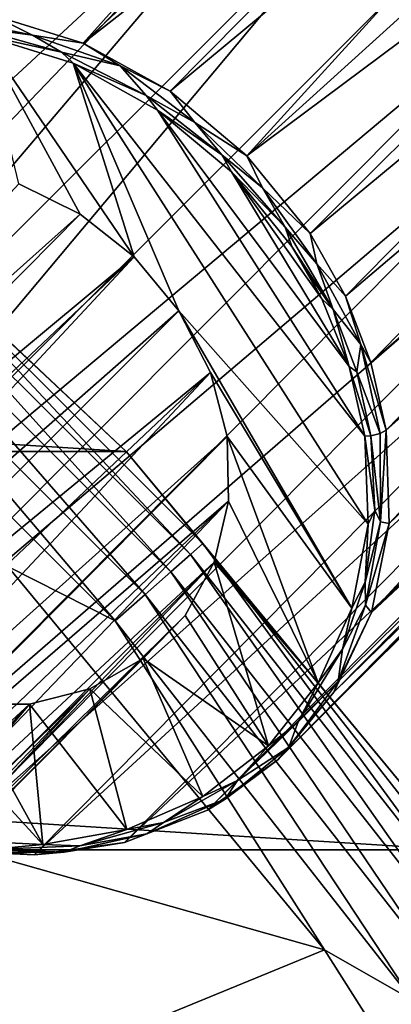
# Model space of a CAD drawing. Header units: metres. Extents: x -25 to 33, y -129 to 30.
# Tile 79 of 84: x 17.51 to 19.75, y 13.7 to 19.66. Entities that reach past the tile are written whole.
import ezdxf

# ---------------------------------------------------------------- set-up
doc = ezdxf.new("R2010")
doc.units = ezdxf.units.M
doc.layers.add('solid_BIDET-ACTIVO_SW0001', color=7, linetype='CONTINUOUS')

msp = doc.modelspace()

# ---------------------------------------------------------------- linework, layer by layer
at = {"layer": 'solid_BIDET-ACTIVO_SW0001'}
for points in [[(15.281739, 19.169123, 56.791683), (20.010605, 23.897474, 68.722786), (20.454704, 24.27928, 68.550995)], [(15.281739, 19.169123, 56.791683), (20.454704, 24.27928, 68.550995), (19.76038, 23.584953, 66.85025)], [(14.945347, 18.762917, 57.094849), (19.672533, 23.441162, 68.922447), (20.010605, 23.897474, 68.722786)], [(15.281739, 19.169123, 56.791683), (14.945347, 18.762917, 57.094849), (20.010605, 23.897474, 68.722786)], [(15.710807, 19.477777, 56.490509), (15.281739, 19.169123, 56.791683), (19.76038, 23.584953, 66.85025)], [(15.710807, 19.477777, 56.490509), (19.76038, 23.584953, 66.85025), (19.846735, 23.588869, 66.460831)], [(15.710807, 19.477777, 56.490509), (19.846735, 23.588869, 66.460831), (19.94504, 23.575073, 66.088188)], [(15.710807, 19.477777, 56.490509), (19.94504, 23.575073, 66.088188), (20.052858, 23.544182, 65.733078)], [(16.211555, 19.673773, 56.206066), (15.710807, 19.477777, 56.490509), (20.052858, 23.544182, 65.733078)], [(14.718093, 18.279036, 57.385166), (19.452602, 22.927969, 69.134827), (19.672533, 23.441162, 68.922447)], [(14.945347, 18.762917, 57.094849), (14.718093, 18.279036, 57.385166), (19.672533, 23.441162, 68.922447)], [(14.611097, 17.741156, 57.648438), (19.358477, 22.376743, 69.344353), (19.452602, 22.927969, 69.134827)], [(14.718093, 18.279036, 57.385166), (14.611097, 17.741156, 57.648438), (19.452602, 22.927969, 69.134827)], [(17.888607, 19.519995, 55.58419), (17.327766, 19.695412, 55.741539), (20.943834, 22.933035, 63.772762)], [(17.888607, 19.519995, 55.58419), (20.943834, 22.933035, 63.772762), (21.224434, 22.658859, 63.39452)], [(17.888607, 19.519995, 55.58419), (21.224434, 22.658859, 63.39452), (21.504341, 22.354095, 63.109196)], [(14.611097, 17.741156, 57.648438), (14.629597, 17.175602, 57.871769), (19.358477, 22.376743, 69.344353)], [(19.358477, 22.376743, 69.344353), (14.629597, 17.175602, 57.871769), (19.392426, 21.808397, 69.53141)], [(18.414557, 19.229855, 55.487923), (17.888607, 19.519995, 55.58419), (21.504341, 22.354095, 63.109196)], [(18.414557, 19.229855, 55.487923), (21.504341, 22.354095, 63.109196), (21.776546, 22.02705, 62.920559)], [(18.879877, 18.83919, 55.457443), (18.414557, 19.229855, 55.487923), (21.776546, 22.02705, 62.920559)], [(18.879877, 18.83919, 55.457443), (21.776546, 22.02705, 62.920559), (22.028633, 21.693417, 62.829735)], [(19.392426, 21.808397, 69.53141), (14.629597, 17.175602, 57.871769), (14.721072, 16.764423, 58.002289)], [(19.392426, 21.808397, 69.53141), (14.721072, 16.764423, 58.002289), (19.551792, 21.248409, 69.679787)], [(18.879877, 18.83919, 55.457443), (22.028633, 21.693417, 62.829735), (22.25803, 21.363346, 62.833481)], [(18.879877, 18.83919, 55.457443), (22.25803, 21.363346, 62.833481), (19.261801, 18.367117, 55.494247)], [(19.261801, 18.367117, 55.494247), (22.25803, 21.363346, 62.833481), (22.466005, 21.030872, 62.921658)], [(19.551792, 21.248409, 69.679787), (14.721072, 16.764423, 58.002289), (14.875666, 16.363817, 58.102722)], [(19.551792, 21.248409, 69.679787), (14.875666, 16.363817, 58.102722), (15.089403, 15.984087, 58.17049)], [(19.551792, 21.248409, 69.679787), (15.089403, 15.984087, 58.17049), (19.828129, 20.722813, 69.777954)], [(19.475538, 17.987387, 55.562012), (19.261801, 18.367117, 55.494247), (22.466005, 21.030872, 62.921658)], [(19.475538, 17.987387, 55.562012), (22.466005, 21.030872, 62.921658), (22.656214, 20.694504, 63.105438)], [(19.828129, 20.722813, 69.777954), (15.089403, 15.984087, 58.17049), (15.471326, 15.512014, 58.207294)], [(20.206614, 20.256472, 69.817413), (19.828129, 20.722813, 69.777954), (15.471326, 15.512014, 58.207294)], [(19.630131, 17.586781, 55.662449), (19.475538, 17.987387, 55.562012), (22.656214, 20.694504, 63.105438)], [(19.630131, 17.586781, 55.662449), (22.656214, 20.694504, 63.105438), (22.82007, 20.360989, 63.385719)], [(19.630131, 17.586781, 55.662449), (22.82007, 20.360989, 63.385719), (19.721607, 17.175602, 55.792965)], [(22.948446, 20.047272, 63.756855), (19.721607, 17.175602, 55.792965), (22.82007, 20.360989, 63.385719)], [(20.206614, 20.256472, 69.817413), (15.471326, 15.512014, 58.207294), (20.669497, 19.873846, 69.799828)], [(22.948446, 20.047272, 63.756855), (19.740107, 16.610048, 56.0163), (19.721607, 17.175602, 55.792965)], [(23.03709, 19.762102, 64.2127), (19.740107, 16.610048, 56.0163), (22.948446, 20.047272, 63.756855)], [(20.669497, 19.873846, 69.799828), (15.471326, 15.512014, 58.207294), (15.936646, 15.121349, 58.176815)], [(20.669497, 19.873846, 69.799828), (15.936646, 15.121349, 58.176815), (21.195107, 19.594513, 69.730392)], [(23.03709, 19.762102, 64.2127), (19.63311, 16.072168, 56.279568), (19.740107, 16.610048, 56.0163)], [(23.082512, 19.514851, 64.742386), (19.63311, 16.072168, 56.279568), (23.03709, 19.762102, 64.2127)], [(17.051907, 19.679956, 55.777313), (17.327766, 19.695412, 55.741539), (17.582533, 19.569391, 55.605824)], [(17.582533, 19.569391, 55.605824), (17.327766, 19.695412, 55.741539), (17.888607, 19.519995, 55.58419)], [(17.216757, 19.617342, 55.710857), (17.051907, 19.679956, 55.777313), (17.582533, 19.569391, 55.605824)], [(21.195107, 19.594513, 69.730392), (15.936646, 15.121349, 58.176815), (16.462597, 14.831209, 58.080547)], [(21.195107, 19.594513, 69.730392), (16.462597, 14.831209, 58.080547), (21.75939, 19.4335, 69.61969)], [(17.757607, 19.465498, 55.552048), (17.281178, 19.569382, 55.696541), (17.216757, 19.617342, 55.710857)], [(17.757607, 19.465498, 55.552048), (17.216757, 19.617342, 55.710857), (17.582533, 19.569391, 55.605824)], [(18.197422, 18.225895, 55.87096), (17.281178, 19.569382, 55.696541), (17.827755, 19.399158, 55.542892)], [(17.757607, 19.465498, 55.552048), (17.827755, 19.399158, 55.542892), (17.281178, 19.569382, 55.696541)], [(17.871004, 18.485083, 55.898407), (17.499527, 18.669558, 55.974751), (17.281178, 19.569382, 55.696541)], [(18.197422, 18.225895, 55.87096), (17.871004, 18.485083, 55.898407), (17.281178, 19.569382, 55.696541)], [(17.757607, 19.465498, 55.552048), (17.582533, 19.569391, 55.605824), (18.113771, 19.383091, 55.503021)], [(17.582533, 19.569391, 55.605824), (17.888607, 19.519995, 55.58419), (18.113771, 19.383091, 55.503021)], [(18.113771, 19.383091, 55.503021), (17.888607, 19.519995, 55.58419), (18.414557, 19.229855, 55.487923)], [(23.081652, 19.309715, 65.339745), (19.63311, 16.072168, 56.279568), (23.082512, 19.514851, 64.742386)], [(22.914785, 19.498114, 69.333183), (17.591724, 14.603683, 57.712467), (18.139648, 14.677431, 57.458672)], [(22.340008, 19.400339, 69.483116), (17.591724, 14.603683, 57.712467), (22.914785, 19.498114, 69.333183)], [(18.269396, 19.203899, 55.449905), (17.827755, 19.399158, 55.542892), (17.757607, 19.465498, 55.552048)], [(18.269396, 19.203899, 55.449905), (17.757607, 19.465498, 55.552048), (18.113771, 19.383091, 55.503021)], [(22.914785, 19.498114, 69.333183), (18.139648, 14.677431, 57.458672), (22.766617, 19.030994, 67.482109)], [(21.75939, 19.4335, 69.61969), (16.462597, 14.831209, 58.080547), (17.023438, 14.655792, 57.923195)], [(21.75939, 19.4335, 69.61969), (17.023438, 14.655792, 57.923195), (22.340008, 19.400339, 69.483116)], [(22.340008, 19.400339, 69.483116), (17.023438, 14.655792, 57.923195), (17.591724, 14.603683, 57.712467)], [(17.827755, 19.399158, 55.542892), (19.612255, 16.606236, 55.954582), (18.467827, 17.898483, 55.894234)], [(18.197422, 18.225895, 55.87096), (17.827755, 19.399158, 55.542892), (18.467827, 17.898483, 55.894234)], [(17.827755, 19.399158, 55.542892), (19.59367, 17.140247, 55.74416), (19.612255, 16.606236, 55.954582)], [(17.827755, 19.399158, 55.542892), (18.339277, 19.11503, 55.450062), (19.59367, 17.140247, 55.74416)], [(18.269396, 19.203899, 55.449905), (18.339277, 19.11503, 55.450062), (17.827755, 19.399158, 55.542892)], [(18.269396, 19.203899, 55.449905), (18.113771, 19.383091, 55.503021), (18.56473, 19.040516, 55.420757)], [(18.113771, 19.383091, 55.503021), (18.414557, 19.229855, 55.487923), (18.56473, 19.040516, 55.420757)], [(23.081652, 19.309715, 65.339745), (19.405857, 15.588287, 56.569889), (19.63311, 16.072168, 56.279568)], [(23.032961, 19.155954, 65.998405), (19.405857, 15.588287, 56.569889), (23.081652, 19.309715, 65.339745)], [(18.56473, 19.040516, 55.420757), (18.414557, 19.229855, 55.487923), (18.879877, 18.83919, 55.457443)], [(-18.149231, 17.047087, 9), (-15.87161, 19.184862, 9), (18.149019, 17.04731, 9)], [(-15.87161, 19.184862, 9), (15.871396, 19.18504, 9), (18.149019, 17.04731, 9)], [(15.871858, 19.18578, 13), (18.149019, 17.04731, 9), (15.871396, 19.18504, 9)], [(15.871858, 19.18578, 13), (18.15132, 17.045223, 13), (18.149019, 17.04731, 9)], [(16.489338, 18.612616, 13.257808), (18.15132, 17.045223, 13), (15.871858, 19.18578, 13)], [(18.727945, 18.844908, 55.409264), (18.339277, 19.11503, 55.450062), (18.269396, 19.203899, 55.449905)], [(18.727945, 18.844908, 55.409264), (18.269396, 19.203899, 55.449905), (18.56473, 19.040516, 55.420757)], [(22.987556, 19.098595, 66.349884), (19.405857, 15.588287, 56.569889), (23.032961, 19.155954, 65.998405)], [(18.339277, 19.11503, 55.450062), (19.497671, 17.561808, 55.611248), (19.59367, 17.140247, 55.74416)], [(18.339277, 19.11503, 55.450062), (18.785589, 18.740799, 55.420635), (19.497671, 17.561808, 55.611248)], [(18.727945, 18.844908, 55.409264), (18.785589, 18.740799, 55.420635), (18.339277, 19.11503, 55.450062)], [(22.987556, 19.098595, 66.349884), (19.069466, 15.18208, 56.873055), (19.405857, 15.588287, 56.569889)], [(22.927645, 19.056917, 66.715065), (19.069466, 15.18208, 56.873055), (22.987556, 19.098595, 66.349884)], [(22.766617, 19.030994, 67.482109), (18.139648, 14.677431, 57.458672), (18.640396, 14.873427, 57.174229)], [(18.727945, 18.844908, 55.409264), (18.56473, 19.040516, 55.420757), (18.973373, 18.645319, 55.415268)], [(18.56473, 19.040516, 55.420757), (18.879877, 18.83919, 55.457443), (18.973373, 18.645319, 55.415268)], [(22.853828, 19.033617, 67.092857), (18.640396, 14.873427, 57.174229), (19.069466, 15.18208, 56.873055)], [(22.853828, 19.033617, 67.092857), (22.766617, 19.030994, 67.482109), (18.640396, 14.873427, 57.174229)], [(22.853828, 19.033617, 67.092857), (19.069466, 15.18208, 56.873055), (22.927645, 19.056917, 66.715065)], [(19.111588, 18.405481, 55.432037), (18.785589, 18.740799, 55.420635), (18.727945, 18.844908, 55.409264)], [(19.111588, 18.405481, 55.432037), (18.727945, 18.844908, 55.409264), (18.973373, 18.645319, 55.415268)], [(18.973373, 18.645319, 55.415268), (18.879877, 18.83919, 55.457443), (19.261801, 18.367117, 55.494247)], [(18.785589, 18.740799, 55.420635), (19.333059, 17.971098, 55.51136), (19.497671, 17.561808, 55.611248)], [(18.785589, 18.740799, 55.420635), (19.150583, 18.288433, 55.456303), (19.333059, 17.971098, 55.51136)], [(19.111588, 18.405481, 55.432037), (19.150583, 18.288433, 55.456303), (18.785589, 18.740799, 55.420635)], [(14.722211, 15.668648, 48.74902), (17.499527, 18.669558, 55.974751), (17.871004, 18.485083, 55.898407)], [(16.489338, 18.612616, 13.257808), (16.423172, 18.53793, 13.49932), (18.53793, 16.423172, 13.49932)], [(18.612616, 16.489338, 13.257808), (16.489338, 18.612616, 13.257808), (18.53793, 16.423172, 13.49932)], [(18.612616, 16.489338, 13.257808), (18.15132, 17.045223, 13), (16.489338, 18.612616, 13.257808)], [(18.973373, 18.645319, 55.415268), (19.261801, 18.367117, 55.494247), (19.302332, 18.184776, 55.468987)], [(19.111588, 18.405481, 55.432037), (18.973373, 18.645319, 55.415268), (19.302332, 18.184776, 55.468987)], [(16.423172, 18.53793, 13.49932), (16.317776, 18.418961, 13.706737), (18.418961, 16.317776, 13.706737)], [(18.53793, 16.423172, 13.49932), (16.423172, 18.53793, 13.49932), (18.418961, 16.317776, 13.706737)], [(14.722211, 15.668648, 48.74902), (17.871004, 18.485083, 55.898407), (14.911953, 15.488178, 48.5895)], [(14.911953, 15.488178, 48.5895), (17.871004, 18.485083, 55.898407), (18.197422, 18.225895, 55.87096)], [(16.317776, 18.418961, 13.706737), (16.180344, 18.263832, 13.865894), (18.263832, 16.180344, 13.865894)], [(18.418961, 16.317776, 13.706737), (16.317776, 18.418961, 13.706737), (18.263832, 16.180344, 13.865894)], [(19.402199, 17.906387, 55.517151), (19.150583, 18.288433, 55.456303), (19.111588, 18.405481, 55.432037)], [(19.402199, 17.906387, 55.517151), (19.111588, 18.405481, 55.432037), (19.302332, 18.184776, 55.468987)], [(19.302332, 18.184776, 55.468987), (19.261801, 18.367117, 55.494247), (19.475538, 17.987387, 55.562012)], [(16.180344, 18.263832, 13.865894), (16.02026, 18.083136, 13.965926), (18.083136, 16.02026, 13.965926)], [(18.263832, 16.180344, 13.865894), (16.180344, 18.263832, 13.865894), (18.083136, 16.02026, 13.965926)], [(19.150583, 18.288433, 55.456303), (19.246965, 18.132189, 55.480743), (19.333059, 17.971098, 55.51136)], [(19.402199, 17.906387, 55.517151), (19.246965, 18.132189, 55.480743), (19.150583, 18.288433, 55.456303)], [(14.911953, 15.488178, 48.5895), (18.197422, 18.225895, 55.87096), (15.10444, 15.300519, 48.510242)], [(15.10444, 15.300519, 48.510242), (18.197422, 18.225895, 55.87096), (15.295873, 15.109145, 48.509468)], [(15.295873, 15.109145, 48.509468), (18.197422, 18.225895, 55.87096), (18.467827, 17.898483, 55.894234)], [(19.302332, 18.184776, 55.468987), (19.475538, 17.987387, 55.562012), (19.568762, 17.695065, 55.59816)], [(19.402199, 17.906387, 55.517151), (19.302332, 18.184776, 55.468987), (19.568762, 17.695065, 55.59816)], [(18.083136, 16.02026, 13.965926), (16.02026, 18.083136, 13.965926), (17.432331, 16.349659, 14)], [(19.402199, 17.906387, 55.517151), (19.333059, 17.971098, 55.51136), (19.246965, 18.132189, 55.480743)], [(19.402199, 17.906387, 55.517151), (19.497671, 17.561808, 55.611248), (19.333059, 17.971098, 55.51136)], [(19.568762, 17.695065, 55.59816), (19.475538, 17.987387, 55.562012), (19.630131, 17.586781, 55.662449)], [(15.295873, 15.109145, 48.509468), (18.467827, 17.898483, 55.894234), (15.484802, 14.915459, 48.587345)], [(15.484802, 14.915459, 48.587345), (18.467827, 17.898483, 55.894234), (18.659424, 17.52603, 55.968067)], [(19.514929, 16.097265, 56.202099), (18.659424, 17.52603, 55.968067), (18.467827, 17.898483, 55.894234)], [(19.612255, 16.606236, 55.954582), (19.514929, 16.097265, 56.202099), (18.467827, 17.898483, 55.894234)], [(19.544207, 17.529081, 55.613209), (19.497671, 17.561808, 55.611248), (19.402199, 17.906387, 55.517151)], [(19.544207, 17.529081, 55.613209), (19.402199, 17.906387, 55.517151), (19.568762, 17.695065, 55.59816)], [(19.544207, 17.529081, 55.613209), (19.568762, 17.695065, 55.59816), (19.685228, 17.155552, 55.750519)], [(19.568762, 17.695065, 55.59816), (19.630131, 17.586781, 55.662449), (19.721607, 17.175602, 55.792965)], [(19.568762, 17.695065, 55.59816), (19.721607, 17.175602, 55.792965), (19.685228, 17.155552, 55.750519)], [(19.544207, 17.529081, 55.613209), (19.629025, 17.142572, 55.736374), (19.497671, 17.561808, 55.611248)], [(19.59367, 17.140247, 55.74416), (19.497671, 17.561808, 55.611248), (19.629025, 17.142572, 55.736374)], [(15.679772, 14.71156, 48.76149), (15.484802, 14.915459, 48.587345), (18.659424, 17.52603, 55.968067)], [(15.85287, 14.523322, 49.01194), (15.679772, 14.71156, 48.76149), (18.659424, 17.52603, 55.968067)], [(15.85287, 14.523322, 49.01194), (18.659424, 17.52603, 55.968067), (18.760256, 17.137951, 56.085339)], [(19.514929, 16.097265, 56.202099), (18.760256, 17.137951, 56.085339), (18.659424, 17.52603, 55.968067)], [(19.544207, 17.529081, 55.613209), (19.685228, 17.155552, 55.750519), (19.629025, 17.142572, 55.736374)], [(16.003769, 14.357206, 49.332375), (15.85287, 14.523322, 49.01194), (18.760256, 17.137951, 56.085339)], [(16.003769, 14.357206, 49.332375), (18.760256, 17.137951, 56.085339), (18.769047, 16.746286, 56.241646)], [(19.311321, 15.644974, 56.469872), (18.769047, 16.746286, 56.241646), (18.760256, 17.137951, 56.085339)], [(19.514929, 16.097265, 56.202099), (19.311321, 15.644974, 56.469872), (18.760256, 17.137951, 56.085339)], [(19.59367, 17.140247, 55.74416), (19.629025, 17.142572, 55.736374), (19.653072, 16.691919, 55.910534)], [(19.59367, 17.140247, 55.74416), (19.653072, 16.691919, 55.910534), (19.612255, 16.606236, 55.954582)], [(19.685228, 17.155552, 55.750519), (19.688337, 16.621265, 55.949699), (19.629025, 17.142572, 55.736374)], [(19.688337, 16.621265, 55.949699), (19.653072, 16.691919, 55.910534), (19.629025, 17.142572, 55.736374)], [(19.685228, 17.155552, 55.750519), (19.721607, 17.175602, 55.792965), (19.688337, 16.621265, 55.949699)], [(19.740107, 16.610048, 56.0163), (19.688337, 16.621265, 55.949699), (19.721607, 17.175602, 55.792965)], [(-20.146013, 14.633206, 9), (-18.149231, 17.047087, 9), (20.145836, 14.633451, 9)], [(-18.149231, 17.047087, 9), (18.149019, 17.04731, 9), (20.145836, 14.633451, 9)], [(18.15132, 17.045223, 13), (20.145836, 14.633451, 9), (18.149019, 17.04731, 9)], [(18.15132, 17.045223, 13), (20.144524, 14.635853, 13), (20.145836, 14.633451, 9)], [(18.612616, 16.489338, 13.257808), (20.144524, 14.635853, 13), (18.15132, 17.045223, 13)], [(16.130013, 14.215319, 49.708561), (16.003769, 14.357206, 49.332375), (18.769047, 16.746286, 56.241646)], [(16.232512, 14.097748, 50.136986), (16.130013, 14.215319, 49.708561), (18.769047, 16.746286, 56.241646)], [(16.232512, 14.097748, 50.136986), (18.769047, 16.746286, 56.241646), (18.6819, 16.376036, 56.428375)], [(19.311321, 15.644974, 56.469872), (18.6819, 16.376036, 56.428375), (18.769047, 16.746286, 56.241646)], [(19.688337, 16.621265, 55.949699), (19.595673, 16.255888, 56.111977), (19.653072, 16.691919, 55.910534)], [(19.612255, 16.606236, 55.954582), (19.653072, 16.691919, 55.910534), (19.595673, 16.255888, 56.111977)], [(19.612255, 16.606236, 55.954582), (19.595673, 16.255888, 56.111977), (19.514929, 16.097265, 56.202099)], [(19.688337, 16.621265, 55.949699), (19.597942, 16.115505, 56.193081), (19.595673, 16.255888, 56.111977)], [(19.740107, 16.610048, 56.0163), (19.597942, 16.115505, 56.193081), (19.688337, 16.621265, 55.949699)], [(19.740107, 16.610048, 56.0163), (19.63311, 16.072168, 56.279568), (19.597942, 16.115505, 56.193081)], [(18.612616, 16.489338, 13.257808), (18.53793, 16.423172, 13.49932), (20.382362, 14.068929, 13.49932)], [(20.464478, 14.125609, 13.257808), (18.612616, 16.489338, 13.257808), (20.382362, 14.068929, 13.49932)], [(20.464478, 14.125609, 13.257808), (20.144524, 14.635853, 13), (18.612616, 16.489338, 13.257808)], [(18.53793, 16.423172, 13.49932), (18.418961, 16.317776, 13.706737), (20.251556, 13.978641, 13.706737)], [(20.382362, 14.068929, 13.49932), (18.53793, 16.423172, 13.49932), (20.251556, 13.978641, 13.706737)], [(15.202622, 15.202969, 14), (19.349218, 14.028516, 14), (17.432331, 16.349659, 14)], [(16.311255, 14.006889, 50.616264), (16.232512, 14.097748, 50.136986), (18.6819, 16.376036, 56.428375)], [(16.365458, 13.944244, 51.157681), (16.311255, 14.006889, 50.616264), (18.6819, 16.376036, 56.428375)], [(16.365458, 13.944244, 51.157681), (18.6819, 16.376036, 56.428375), (18.506088, 16.053074, 56.632)], [(18.083136, 16.02026, 13.965926), (17.432331, 16.349659, 14), (19.349218, 14.028516, 14)], [(19.009825, 15.263818, 56.748562), (18.506088, 16.053074, 56.632), (18.6819, 16.376036, 56.428375)], [(19.311321, 15.644974, 56.469872), (19.009825, 15.263818, 56.748562), (18.6819, 16.376036, 56.428375)], [(18.418961, 16.317776, 13.706737), (18.263832, 16.180344, 13.865894), (20.080994, 13.860909, 13.865894)], [(20.251556, 13.978641, 13.706737), (18.418961, 16.317776, 13.706737), (20.080994, 13.860909, 13.865894)], [(19.597942, 16.115505, 56.193081), (19.458691, 15.84862, 56.334167), (19.595673, 16.255888, 56.111977)], [(19.514929, 16.097265, 56.202099), (19.595673, 16.255888, 56.111977), (19.458691, 15.84862, 56.334167)], [(18.263832, 16.180344, 13.865894), (18.083136, 16.02026, 13.965926), (19.882318, 13.723773, 13.965926)], [(20.080994, 13.860909, 13.865894), (18.263832, 16.180344, 13.865894), (19.882318, 13.723773, 13.965926)], [(19.63311, 16.072168, 56.279568), (19.430962, 15.654143, 56.487617), (19.597942, 16.115505, 56.193081)], [(19.597942, 16.115505, 56.193081), (19.430962, 15.654143, 56.487617), (19.458691, 15.84862, 56.334167)], [(16.388437, 13.916021, 51.720222), (16.365458, 13.944244, 51.157681), (18.506088, 16.053074, 56.632)], [(16.388437, 13.916021, 51.720222), (18.506088, 16.053074, 56.632), (18.251591, 15.792101, 56.842438)], [(19.009825, 15.263818, 56.748562), (18.251591, 15.792101, 56.842438), (18.506088, 16.053074, 56.632)], [(19.514929, 16.097265, 56.202099), (19.458691, 15.84862, 56.334167), (19.311321, 15.644974, 56.469872)], [(19.63311, 16.072168, 56.279568), (19.405857, 15.588287, 56.569889), (19.430962, 15.654143, 56.487617)], [(19.882318, 13.723773, 13.965926), (18.083136, 16.02026, 13.965926), (19.349218, 14.028516, 14)], [(19.430962, 15.654143, 56.487617), (19.190441, 15.409789, 56.622833), (19.458691, 15.84862, 56.334167)], [(19.311321, 15.644974, 56.469872), (19.458691, 15.84862, 56.334167), (19.190441, 15.409789, 56.622833)], [(16.382301, 13.923728, 52.279095), (18.251591, 15.792101, 56.842438), (17.929876, 15.608386, 57.048779)], [(16.382301, 13.923728, 52.279095), (16.388437, 13.916021, 51.720222), (18.251591, 15.792101, 56.842438)], [(18.613779, 14.957048, 57.035484), (17.929876, 15.608386, 57.048779), (18.251591, 15.792101, 56.842438)], [(19.009825, 15.263818, 56.748562), (18.613779, 14.957048, 57.035484), (18.251591, 15.792101, 56.842438)], [(19.311321, 15.644974, 56.469872), (19.190441, 15.409789, 56.622833), (19.009825, 15.263818, 56.748562)], [(19.405857, 15.588287, 56.569889), (19.132767, 15.255654, 56.772038), (19.430962, 15.654143, 56.487617)], [(19.430962, 15.654143, 56.487617), (19.132767, 15.255654, 56.772038), (19.190441, 15.409789, 56.622833)], [(16.298836, 14.021094, 53.26395), (17.929876, 15.608386, 57.048779), (17.564505, 15.515387, 57.235909)], [(16.298836, 14.021094, 53.26395), (16.351099, 13.960465, 52.790241), (17.929876, 15.608386, 57.048779)], [(16.351099, 13.960465, 52.790241), (16.382301, 13.923728, 52.279095), (17.929876, 15.608386, 57.048779)], [(17.64525, 14.666467, 57.549515), (16.780966, 15.610936, 57.516781), (17.175325, 15.515699, 57.394665)], [(17.64525, 14.666467, 57.549515), (17.108627, 14.691867, 57.758221), (16.780966, 15.610936, 57.516781)], [(18.152287, 14.756711, 57.305676), (17.564505, 15.515387, 57.235909), (17.929876, 15.608386, 57.048779)], [(18.613779, 14.957048, 57.035484), (18.152287, 14.756711, 57.305676), (17.929876, 15.608386, 57.048779)], [(19.405857, 15.588287, 56.569889), (19.069466, 15.18208, 56.873055), (19.132767, 15.255654, 56.772038)], [(16.14159, 14.202365, 54.099094), (17.564505, 15.515387, 57.235909), (17.175325, 15.515699, 57.394665)], [(16.14159, 14.202365, 54.099094), (16.228634, 14.102533, 53.700329), (17.564505, 15.515387, 57.235909)], [(16.228634, 14.102533, 53.700329), (16.298836, 14.021094, 53.26395), (17.564505, 15.515387, 57.235909)], [(17.64525, 14.666467, 57.549515), (17.175325, 15.515699, 57.394665), (17.564505, 15.515387, 57.235909)], [(18.152287, 14.756711, 57.305676), (17.64525, 14.666467, 57.549515), (17.564505, 15.515387, 57.235909)], [(19.132767, 15.255654, 56.772038), (18.823429, 15.054525, 56.917698), (19.190441, 15.409789, 56.622833)], [(19.009825, 15.263818, 56.748562), (19.190441, 15.409789, 56.622833), (18.823429, 15.054525, 56.917698)], [(19.009825, 15.263818, 56.748562), (18.823429, 15.054525, 56.917698), (18.613779, 14.957048, 57.035484)], [(19.069466, 15.18208, 56.873055), (18.74843, 14.940473, 57.057613), (19.132767, 15.255654, 56.772038)], [(19.132767, 15.255654, 56.772038), (18.74843, 14.940473, 57.057613), (18.823429, 15.054525, 56.917698)], [(15.202622, 15.202969, 14), (17.057669, 13.086663, 14), (19.349218, 14.028516, 14)], [(19.069466, 15.18208, 56.873055), (18.640396, 14.873427, 57.174229), (18.74843, 14.940473, 57.057613)], [(18.74843, 14.940473, 57.057613), (18.375351, 14.799963, 57.204552), (18.823429, 15.054525, 56.917698)], [(18.613779, 14.957048, 57.035484), (18.823429, 15.054525, 56.917698), (18.375351, 14.799963, 57.204552)], [(18.613779, 14.957048, 57.035484), (18.375351, 14.799963, 57.204552), (18.152287, 14.756711, 57.305676)], [(18.640396, 14.873427, 57.174229), (18.273748, 14.730891, 57.298946), (18.74843, 14.940473, 57.057613)], [(18.74843, 14.940473, 57.057613), (18.273748, 14.730891, 57.298946), (18.375351, 14.799963, 57.204552)], [(18.640396, 14.873427, 57.174229), (18.139648, 14.677431, 57.458672), (18.273748, 14.730891, 57.298946)], [(18.273748, 14.730891, 57.298946), (17.867821, 14.65838, 57.469551), (18.375351, 14.799963, 57.204552)], [(18.152287, 14.756711, 57.305676), (18.375351, 14.799963, 57.204552), (17.867821, 14.65838, 57.469551)], [(18.152287, 14.756711, 57.305676), (17.867821, 14.65838, 57.469551), (17.64525, 14.666467, 57.549515)], [(17.64525, 14.666467, 57.549515), (17.325314, 14.636601, 57.699921), (17.108627, 14.691867, 57.758221)], [(18.139648, 14.677431, 57.458672), (17.591724, 14.603683, 57.712467), (17.77471, 14.620326, 57.547817)], [(18.139648, 14.677431, 57.458672), (17.77471, 14.620326, 57.547817), (18.273748, 14.730891, 57.298946)], [(18.273748, 14.730891, 57.298946), (17.77471, 14.620326, 57.547817), (17.867821, 14.65838, 57.469551)], [(-21.818834, 11.996104, 9), (-20.146013, 14.633206, 9), (21.818703, 11.996344, 9)], [(-20.146013, 14.633206, 9), (20.145836, 14.633451, 9), (21.818703, 11.996344, 9)], [(17.591724, 14.603683, 57.712467), (17.023438, 14.655792, 57.923195), (17.248377, 14.620326, 57.762691)], [(17.77471, 14.620326, 57.547817), (17.248377, 14.620326, 57.762691), (17.325314, 14.636601, 57.699921)], [(17.591724, 14.603683, 57.712467), (17.248377, 14.620326, 57.762691), (17.77471, 14.620326, 57.547817)], [(17.64525, 14.666467, 57.549515), (17.867821, 14.65838, 57.469551), (17.325314, 14.636601, 57.699921)], [(17.77471, 14.620326, 57.547817), (17.325314, 14.636601, 57.699921), (17.867821, 14.65838, 57.469551)], [(17.057669, 13.086663, 14), (20.953621, 11.494494, 14), (19.349218, 14.028516, 14)], [(19.882318, 13.723773, 13.965926), (19.349218, 14.028516, 14), (20.953621, 11.494494, 14)], [(16.44882, 13.731657, 135.037613), (16.373613, 13.672168, 135.19548), (17.818096, 11.727866, 135.237656)], [(16.493252, 13.765246, 134.869049), (16.44882, 13.731657, 135.037613), (17.899942, 11.777894, 135.079788)], [(17.899942, 11.777894, 135.079788), (16.44882, 13.731657, 135.037613), (17.818096, 11.727866, 135.237656)], [(17.94829, 11.805637, 134.911224), (16.597231, 13.66682, 134.706299), (16.493252, 13.765246, 134.869049)], [(17.94829, 11.805637, 134.911224), (16.493252, 13.765246, 134.869049), (17.899942, 11.777894, 135.079788)]]:
    msp.add_3dface(points, dxfattribs=at)

doc.saveas('drawing.dxf')
